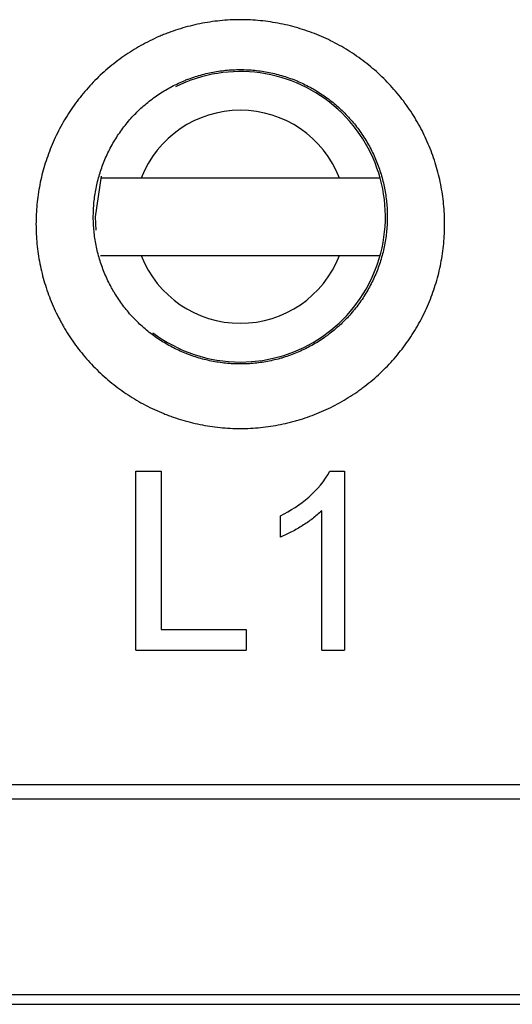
# Model space of a CAD drawing. Header units: millimetres. Extents: x -0.57 to 0.95, y -0.4 to 0.71.
# Tile 34 of 256: x 0.0248 to 0.0375, y -0.0564 to -0.0309. Entities that reach past the tile are written whole.
import ezdxf

# ---------------------------------------------------------------- set-up
doc = ezdxf.new("R2010")
doc.units = ezdxf.units.MM
doc.layers.add('FORMAT', color=7, linetype='Continuous')

msp = doc.modelspace()

# ---------------------------------------------------------------- linework, layer by layer
at = {"layer": 'FORMAT', "color": 7, "linetype": 'Continuous', "lineweight": 25}
for p, q in [((0.03303, -0.035022), (0.027907, -0.035022)), ((0.027907, -0.037022), (0.03303, -0.037022)), ((0.027772, -0.042589), (0.028424, -0.042589)), ((0.032784, -0.042589), (0.033165, -0.042589)), ((0.031506, -0.044291), (0.031506, -0.043745)), ((0.028424, -0.046678), (0.030617, -0.046678)), ((0.030617, -0.046678), (0.030617, -0.047212)), ((0.027772, -0.047212), (0.030617, -0.047212)), ((0.032573, -0.047212), (0.033165, -0.047212)), ((0.199546, -0.050689), (0.001391, -0.050689)), ((0.001391, -0.051047), (0.199546, -0.051047)), ((0.208732, -0.05611), (-0.007795, -0.05611)), ((-0.007513, -0.056353), (0.20845, -0.056353))]:
    msp.add_line(p, q, dxfattribs=at)
at = {"layer": 'FORMAT', "color": 7, "linetype": 'Continuous', "lineweight": 25, "flags": 128}
msp.add_lwpolyline([(0.026869, -0.03497), (0.026719, -0.036022), (0.026735, -0.036371)], dxfattribs=at)
at = {"layer": 'FORMAT', "color": 7, "linetype": 'Continuous', "lineweight": 25}
for radius, start, end in [(0.00375, 269.999965, 116.505654), (0.0027500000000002, 21.323651, 158.676278), (0.00275, 201.323651, 338.676278), (0.00375, 232.926777, 269.999965)]:
    msp.add_arc((0.030469, -0.036022), radius, start, end, dxfattribs=at)
for points, knots in [([(0.0357470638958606, -0.0363935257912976), (0.0357529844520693, -0.036222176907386), (0.0357505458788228, -0.0360516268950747), (0.0357293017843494, -0.0357121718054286), (0.0357105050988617, -0.0355432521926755), (0.0356700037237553, -0.0352910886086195), (0.0356544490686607, -0.0352072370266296), (0.0356191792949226, -0.0350399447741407), (0.0355994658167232, -0.0349565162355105), (0.035555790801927, -0.034790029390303), (0.0355318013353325, -0.0347069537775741), (0.0354801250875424, -0.0345431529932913), (0.0354523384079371, -0.0344620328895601), (0.035363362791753, -0.0342215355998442), (0.0352964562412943, -0.0340645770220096), (0.0351848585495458, -0.0338343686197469), (0.0351457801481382, -0.0337584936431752), (0.0350638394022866, -0.0336084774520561), (0.0350209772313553, -0.0335343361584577), (0.0349314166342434, -0.0333878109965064), (0.0348847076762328, -0.033315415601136), (0.0347874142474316, -0.0331724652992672), (0.0347366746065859, -0.0331017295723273), (0.0346324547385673, -0.0329637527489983), (0.0345787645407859, -0.0328961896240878), (0.0344683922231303, -0.0327640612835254), (0.0344116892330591, -0.0326994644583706), (0.0342370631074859, -0.0325100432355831), (0.0341146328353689, -0.0323895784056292), (0.0339219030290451, -0.0322176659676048), (0.0338561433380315, -0.0321618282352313), (0.0337215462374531, -0.0320531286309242), (0.0336526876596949, -0.0320002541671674), (0.0335119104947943, -0.031897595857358), (0.0334397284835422, -0.0318476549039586), (0.0332939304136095, -0.0317520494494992), (0.0332200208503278, -0.0317061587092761), (0.0330703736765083, -0.0316182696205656), (0.0329946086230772, -0.0315762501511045), (0.0328412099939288, -0.0314960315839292), (0.032763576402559, -0.0314578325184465), (0.03260644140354, -0.0313852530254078), (0.0325269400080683, -0.0313508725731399), (0.0323660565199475, -0.0312859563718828), (0.0322846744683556, -0.0312554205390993), (0.0321200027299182, -0.0311982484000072), (0.032036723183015, -0.0311716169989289), (0.0318681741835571, -0.0311223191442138), (0.031782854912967, -0.0310996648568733), (0.0316123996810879, -0.0310589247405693), (0.031526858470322, -0.0310407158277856), (0.0313554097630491, -0.031008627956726), (0.0312694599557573, -0.0309947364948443), (0.0310109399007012, -0.030959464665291), (0.0308377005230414, -0.0309444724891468), (0.0305764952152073, -0.030934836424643), (0.0304892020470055, -0.030933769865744), (0.0303141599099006, -0.0309359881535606), (0.0302264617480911, -0.0309392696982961), (0.0300503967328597, -0.0309502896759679), (0.0299627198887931, -0.0309579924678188), (0.0297886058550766, -0.0309776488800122), (0.0297020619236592, -0.0309896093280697), (0.0294440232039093, -0.0310317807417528), (0.0292740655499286, -0.0310682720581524), (0.0289382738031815, -0.0311578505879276), (0.0287724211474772, -0.0312109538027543), (0.028567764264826, -0.0312878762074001), (0.028526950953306, -0.0313038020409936), (0.0284456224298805, -0.0313367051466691), (0.0284050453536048, -0.0313537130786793), (0.0282843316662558, -0.031406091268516), (0.0282051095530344, -0.0314428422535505), (0.0280490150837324, -0.0315199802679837), (0.0279721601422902, -0.0315603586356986), (0.0278208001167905, -0.0316446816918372), (0.0277462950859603, -0.0316886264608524), (0.0275996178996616, -0.0317800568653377), (0.0275274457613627, -0.0318275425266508), (0.027385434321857, -0.0319260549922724), (0.02731559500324, -0.0319770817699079), (0.0271782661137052, -0.0320827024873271), (0.027110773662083, -0.0321373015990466), (0.0269781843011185, -0.0322500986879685), (0.026912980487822, -0.0323084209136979), (0.0267864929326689, -0.0324273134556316), (0.0267249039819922, -0.0324881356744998), (0.0266051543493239, -0.032612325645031), (0.0265469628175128, -0.0326757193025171), (0.0263773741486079, -0.0328697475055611), (0.0262709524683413, -0.0330042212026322), (0.0261212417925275, -0.0332135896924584), (0.0260729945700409, -0.0332846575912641), (0.0259798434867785, -0.0334293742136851), (0.0259349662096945, -0.0335029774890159), (0.0258485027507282, -0.0336529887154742), (0.0258071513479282, -0.0337290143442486), (0.0257286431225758, -0.0338821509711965), (0.0256913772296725, -0.0339594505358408), (0.025585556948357, -0.0341933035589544), (0.0255228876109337, -0.0343519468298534), (0.025440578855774, -0.0345939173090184), (0.0254150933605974, -0.0346752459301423), (0.0253680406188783, -0.0348392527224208), (0.025346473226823, -0.0349219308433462), (0.0253073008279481, -0.0350886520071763), (0.025289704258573, -0.0351726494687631), (0.0252585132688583, -0.0353422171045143), (0.0252450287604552, -0.0354272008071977), (0.0252109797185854, -0.0356818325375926), (0.025196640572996, -0.0358517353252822), (0.0251905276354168, -0.036021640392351)], [0.0174466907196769, 0.0174466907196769, 0.0174466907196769, 0.0174466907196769, 0.0179683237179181, 0.0179683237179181, 0.0184899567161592, 0.0184899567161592, 0.0187507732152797, 0.0187507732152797, 0.0190115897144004, 0.0190115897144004, 0.0192724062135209, 0.0192724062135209, 0.0195332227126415, 0.0195332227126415, 0.0200548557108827, 0.0200548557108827, 0.0203156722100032, 0.0203156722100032, 0.0205764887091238, 0.0205764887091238, 0.0208373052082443, 0.0208373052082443, 0.0210981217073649, 0.0210981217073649, 0.0213589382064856, 0.0213589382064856, 0.0216197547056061, 0.0216197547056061, 0.0221413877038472, 0.0221413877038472, 0.0224022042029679, 0.0224022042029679, 0.0226630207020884, 0.0226630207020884, 0.022923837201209, 0.022923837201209, 0.0231846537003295, 0.0231846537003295, 0.0234454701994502, 0.0234454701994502, 0.0237062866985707, 0.0237062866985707, 0.0239671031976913, 0.0239671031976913, 0.0242279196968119, 0.0242279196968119, 0.0244887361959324, 0.0244887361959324, 0.024749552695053, 0.024749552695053, 0.0250103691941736, 0.0250103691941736, 0.0252711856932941, 0.0252711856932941, 0.0257928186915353, 0.0257928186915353, 0.0260536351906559, 0.0260536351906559, 0.0263144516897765, 0.0263144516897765, 0.026575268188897, 0.026575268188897, 0.0268360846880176, 0.0268360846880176, 0.0273577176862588, 0.0273577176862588, 0.0278793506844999, 0.0278793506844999, 0.0280097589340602, 0.0280097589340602, 0.0281401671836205, 0.0281401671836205, 0.028400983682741, 0.028400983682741, 0.0286618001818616, 0.0286618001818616, 0.0289226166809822, 0.0289226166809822, 0.0291834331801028, 0.0291834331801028, 0.0294442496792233, 0.0294442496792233, 0.0297050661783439, 0.0297050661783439, 0.0299658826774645, 0.0299658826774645, 0.0302266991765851, 0.0302266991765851, 0.0304875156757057, 0.0304875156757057, 0.0310091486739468, 0.0310091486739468, 0.0312699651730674, 0.0312699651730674, 0.031530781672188, 0.031530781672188, 0.0317915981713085, 0.0317915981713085, 0.0320524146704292, 0.0320524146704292, 0.0325740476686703, 0.0325740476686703, 0.0328348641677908, 0.0328348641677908, 0.0330956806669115, 0.0330956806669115, 0.033356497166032, 0.033356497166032, 0.0336173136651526, 0.0336173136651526, 0.0341389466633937, 0.0341389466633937, 0.0341389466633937, 0.0341389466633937]), ([(0.0266711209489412, -0.0358851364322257), (0.0266755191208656, -0.0357627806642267), (0.0266858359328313, -0.0356404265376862), (0.0267103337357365, -0.0354570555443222), (0.0267200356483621, -0.0353958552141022), (0.0267424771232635, -0.0352737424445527), (0.0267551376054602, -0.0352132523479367), (0.026783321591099, -0.0350931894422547), (0.0267988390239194, -0.0350336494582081), (0.0268326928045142, -0.0349155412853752), (0.026851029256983, -0.0348569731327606), (0.0269102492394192, -0.0346827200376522), (0.0269553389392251, -0.0345684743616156), (0.027031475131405, -0.0344000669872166), (0.027058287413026, -0.0343444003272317), (0.0271147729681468, -0.0342341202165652), (0.0271445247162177, -0.0341793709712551), (0.0272067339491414, -0.0340713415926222), (0.027239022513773, -0.0340183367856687), (0.0273060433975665, -0.0339141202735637), (0.0273407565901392, -0.0338629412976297), (0.0274484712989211, -0.0337121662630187), (0.0275250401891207, -0.0336153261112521), (0.0276470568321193, -0.0334755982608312), (0.0276889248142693, -0.0334299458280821), (0.0277750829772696, -0.0333405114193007), (0.0278193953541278, -0.0332967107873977), (0.0279104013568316, -0.0332110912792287), (0.0279573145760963, -0.0331690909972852), (0.0280527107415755, -0.0330878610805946), (0.0281012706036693, -0.0330485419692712), (0.0282000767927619, -0.0329724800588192), (0.0282503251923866, -0.0329357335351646), (0.0283525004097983, -0.0328647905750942), (0.0284044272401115, -0.0328305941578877), (0.0285099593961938, -0.0327647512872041), (0.0285635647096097, -0.0327331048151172), (0.028672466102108, -0.0326723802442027), (0.0287277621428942, -0.0326433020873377), (0.0288400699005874, -0.0325877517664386), (0.028897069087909, -0.0325612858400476), (0.0289839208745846, -0.0325235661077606), (0.029013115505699, -0.0325113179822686), (0.0290716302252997, -0.0324876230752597), (0.0291009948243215, -0.0324761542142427), (0.0292482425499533, -0.0324207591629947), (0.0293675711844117, -0.0323825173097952), (0.0296091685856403, -0.0323180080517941), (0.0297314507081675, -0.0322917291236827), (0.0299171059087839, -0.0322613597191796), (0.0299793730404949, -0.0322527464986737), (0.0301046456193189, -0.0322385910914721), (0.03016772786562, -0.0322330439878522), (0.0302944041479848, -0.0322251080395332), (0.0303575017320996, -0.0322227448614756), (0.0304834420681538, -0.0322211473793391), (0.0305462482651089, -0.0322219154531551), (0.0307341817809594, -0.0322288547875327), (0.0308588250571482, -0.0322396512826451), (0.0310448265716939, -0.0322650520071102), (0.0311066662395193, -0.0322750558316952), (0.0312300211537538, -0.0322981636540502), (0.0312915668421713, -0.0323112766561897), (0.0314142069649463, -0.0323406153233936), (0.0314755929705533, -0.0323569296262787), (0.0315968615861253, -0.0323924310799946), (0.0316567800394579, -0.0324116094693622), (0.0317752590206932, -0.0324527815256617), (0.0318338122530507, -0.0324747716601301), (0.0319495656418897, -0.0325215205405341), (0.032006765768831, -0.0325462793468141), (0.0321198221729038, -0.0325985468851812), (0.0321756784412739, -0.0326260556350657), (0.032286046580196, -0.0326838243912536), (0.0323405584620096, -0.0327140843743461), (0.0324482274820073, -0.0327773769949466), (0.0325014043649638, -0.0328104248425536), (0.0326063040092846, -0.0328792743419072), (0.0326582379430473, -0.0329152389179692), (0.0327595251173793, -0.0329891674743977), (0.0328090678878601, -0.0330272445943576), (0.0329059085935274, -0.0331055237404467), (0.0329532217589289, -0.0331457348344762), (0.033091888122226, -0.0332695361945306), (0.033179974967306, -0.0333562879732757), (0.0333056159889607, -0.0334926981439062), (0.0333464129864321, -0.0335392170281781), (0.033425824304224, -0.0336343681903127), (0.0334644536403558, -0.0336830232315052), (0.0335394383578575, -0.0337823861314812), (0.0335759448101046, -0.0338333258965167), (0.0336459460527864, -0.0339362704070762), (0.0336795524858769, -0.0339884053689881), (0.0337439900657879, -0.0340939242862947), (0.0337748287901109, -0.0341473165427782), (0.0338337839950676, -0.0342553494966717), (0.0338619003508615, -0.0343099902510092), (0.0339421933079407, -0.0344757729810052), (0.0339903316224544, -0.0345888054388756), (0.0340543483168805, -0.0347619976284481), (0.034074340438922, -0.0348204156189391), (0.0341115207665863, -0.0349383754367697), (0.0341287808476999, -0.0349982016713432), (0.0341602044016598, -0.0351180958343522), (0.034174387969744, -0.0351781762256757), (0.0341997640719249, -0.0352986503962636), (0.0342109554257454, -0.0353590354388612), (0.0342400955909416, -0.0355406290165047), (0.0342536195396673, -0.0356622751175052), (0.0342661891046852, -0.0358633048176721), (0.0342686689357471, -0.0359423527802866), (0.0342686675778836, -0.0360216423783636)], [0.017632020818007, 0.017632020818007, 0.017632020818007, 0.017632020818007, 0.0181536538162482, 0.0181536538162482, 0.0184144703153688, 0.0184144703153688, 0.0186752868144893, 0.0186752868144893, 0.0189361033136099, 0.0189361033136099, 0.0191969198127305, 0.0191969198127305, 0.0197185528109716, 0.0197185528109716, 0.0199793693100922, 0.0199793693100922, 0.0202401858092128, 0.0202401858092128, 0.0205010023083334, 0.0205010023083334, 0.020761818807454, 0.020761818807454, 0.0212834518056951, 0.0212834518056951, 0.0215442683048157, 0.0215442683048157, 0.0218050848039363, 0.0218050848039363, 0.0220659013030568, 0.0220659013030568, 0.0223267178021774, 0.0223267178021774, 0.022587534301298, 0.022587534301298, 0.0228483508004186, 0.0228483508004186, 0.0231091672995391, 0.0231091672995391, 0.0233699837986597, 0.0233699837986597, 0.0236308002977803, 0.0236308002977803, 0.0237612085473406, 0.0237612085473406, 0.0238916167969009, 0.0238916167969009, 0.024413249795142, 0.024413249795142, 0.0249348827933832, 0.0249348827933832, 0.0251956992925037, 0.0251956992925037, 0.0254565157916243, 0.0254565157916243, 0.0257173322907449, 0.0257173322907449, 0.0259781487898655, 0.0259781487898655, 0.0264997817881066, 0.0264997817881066, 0.0267605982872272, 0.0267605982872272, 0.0270214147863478, 0.0270214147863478, 0.0272822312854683, 0.0272822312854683, 0.0275430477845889, 0.0275430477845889, 0.0278038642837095, 0.0278038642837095, 0.0280646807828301, 0.0280646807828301, 0.0283254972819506, 0.0283254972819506, 0.0285863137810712, 0.0285863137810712, 0.0288471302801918, 0.0288471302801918, 0.0291079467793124, 0.0291079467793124, 0.0293687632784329, 0.0293687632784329, 0.0296295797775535, 0.0296295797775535, 0.0301512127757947, 0.0301512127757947, 0.0304120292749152, 0.0304120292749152, 0.0306728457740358, 0.0306728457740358, 0.0309336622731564, 0.0309336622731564, 0.031194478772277, 0.031194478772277, 0.0314552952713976, 0.0314552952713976, 0.0317161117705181, 0.0317161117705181, 0.0322377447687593, 0.0322377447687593, 0.0324985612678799, 0.0324985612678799, 0.0327593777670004, 0.0327593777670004, 0.033020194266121, 0.033020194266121, 0.0332810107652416, 0.0332810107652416, 0.0338026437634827, 0.0338026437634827, 0.0341389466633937, 0.0341389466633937, 0.0341389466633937, 0.0341389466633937]), ([(0.0279069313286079, -0.0350216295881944), (0.0278340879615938, -0.0350216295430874), (0.0276323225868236, -0.0350216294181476), (0.0273244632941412, -0.0350216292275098), (0.027062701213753, -0.0350216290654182), (0.0269012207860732, -0.0350216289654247), (0.0268559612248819, -0.0350216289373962), (0.0268545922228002, -0.03502162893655), (0.0268544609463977, -0.0350216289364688)], [0, 0, 0, 0, 0.1358386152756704, 0.376252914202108, 0.6015996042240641, 0.776697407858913, 0.9785870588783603, 1, 1, 1, 1]), ([(0.0340828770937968, -0.0350216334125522), (0.034076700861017, -0.0350216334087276), (0.034062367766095, -0.035021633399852), (0.033932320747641, -0.0350216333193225), (0.033703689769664, -0.0350216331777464), (0.0333985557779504, -0.0350216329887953), (0.0331606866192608, -0.0350216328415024), (0.0330366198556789, -0.0350216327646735), (0.0330304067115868, -0.035021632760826)], [0, 0, 0, 0, 0.1525762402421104, 0.3540814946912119, 0.5581838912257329, 0.7684476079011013, 0.9884040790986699, 1, 1, 1, 1]), ([(0.0251905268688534, -0.0360216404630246), (0.0251844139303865, -0.0361915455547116), (0.0251865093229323, -0.0363615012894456), (0.0252020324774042, -0.0366165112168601), (0.0252092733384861, -0.0367015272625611), (0.0252279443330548, -0.0368715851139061), (0.0252393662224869, -0.0369565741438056), (0.0252665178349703, -0.0371267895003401), (0.0252821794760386, -0.0372115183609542), (0.0253174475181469, -0.0373793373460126), (0.02533708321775, -0.0374626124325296), (0.0254018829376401, -0.0377103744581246), (0.0254529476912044, -0.0378729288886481), (0.0255412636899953, -0.0381128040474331), (0.0255726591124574, -0.0381921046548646), (0.0256393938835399, -0.0383493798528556), (0.0256747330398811, -0.0384273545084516), (0.0257494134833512, -0.0385819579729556), (0.025788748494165, -0.0386585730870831), (0.0258508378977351, -0.0387725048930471), (0.025872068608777, -0.0388103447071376), (0.0259153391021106, -0.0388852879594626), (0.0259374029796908, -0.0389224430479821), (0.026049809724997, -0.0391065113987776), (0.0261464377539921, -0.0392485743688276), (0.0263528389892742, -0.0395224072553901), (0.0264626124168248, -0.0396541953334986), (0.0266372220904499, -0.0398441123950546), (0.0266970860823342, -0.0399061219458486), (0.0268201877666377, -0.0400275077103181), (0.0268834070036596, -0.0400868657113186), (0.02701336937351, -0.0402029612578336), (0.0270800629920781, -0.0402596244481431), (0.0272153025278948, -0.0403688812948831), (0.0272841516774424, -0.040421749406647), (0.027493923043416, -0.0405747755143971), (0.0276383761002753, -0.0406696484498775), (0.0278617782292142, -0.0408011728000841), (0.0279373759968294, -0.0408432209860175), (0.028090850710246, -0.0409237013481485), (0.0281687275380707, -0.040962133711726), (0.0283267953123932, -0.041035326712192), (0.028406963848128, -0.0410700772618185), (0.0285290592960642, -0.041119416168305), (0.0285700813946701, -0.0411354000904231), (0.0286522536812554, -0.0411662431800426), (0.0286934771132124, -0.0411811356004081), (0.0289000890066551, -0.0412528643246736), (0.029067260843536, -0.041301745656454), (0.0294051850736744, -0.0413827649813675), (0.0295759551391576, -0.0414149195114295), (0.0299211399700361, -0.0414623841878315), (0.0300955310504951, -0.0414776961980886), (0.03044818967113, -0.0414908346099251), (0.0306233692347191, -0.0414885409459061), (0.0309713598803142, -0.041466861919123), (0.0311441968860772, -0.0414474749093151), (0.0314875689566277, -0.0413917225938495), (0.0316581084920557, -0.0413553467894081), (0.0318698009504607, -0.0412990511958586), (0.0319120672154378, -0.0412872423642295), (0.0319964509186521, -0.0412625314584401), (0.032038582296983, -0.0412496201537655), (0.0321640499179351, -0.041209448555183), (0.0322466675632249, -0.0411807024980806), (0.0324099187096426, -0.0411193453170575), (0.0324905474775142, -0.041086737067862), (0.0326498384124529, -0.0410177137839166), (0.0327285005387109, -0.040981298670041), (0.0328838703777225, -0.040904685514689), (0.0329605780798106, -0.040864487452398), (0.0331120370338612, -0.0407803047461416), (0.033186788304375, -0.0407363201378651), (0.0333343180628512, -0.0406445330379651), (0.0334070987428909, -0.040596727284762), (0.0335147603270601, -0.0405221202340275), (0.0335504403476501, -0.0404967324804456), (0.0336210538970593, -0.040445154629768), (0.0336559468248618, -0.0404189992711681), (0.0338284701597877, -0.0402862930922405), (0.0339601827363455, -0.0401741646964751), (0.0342113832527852, -0.0399382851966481), (0.0343308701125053, -0.0398145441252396), (0.0345009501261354, -0.0396202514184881), (0.0345561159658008, -0.0395540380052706), (0.0346633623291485, -0.0394186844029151), (0.034715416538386, -0.0393495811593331), (0.0348164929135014, -0.0392082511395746), (0.0348651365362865, -0.0391365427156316), (0.0349584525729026, -0.0389914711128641), (0.0350031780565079, -0.0389180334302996), (0.0351316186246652, -0.0386951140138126), (0.0352096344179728, -0.0385429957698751), (0.0353506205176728, -0.0382318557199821), (0.0354135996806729, -0.0380727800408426), (0.0354965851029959, -0.0378290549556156), (0.0355223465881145, -0.0377468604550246), (0.0355699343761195, -0.0375808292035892), (0.0355916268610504, -0.0374974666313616), (0.035650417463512, -0.0372464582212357), (0.0356813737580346, -0.0370775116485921), (0.0357153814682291, -0.0368223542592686), (0.035724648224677, -0.0367368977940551), (0.0357390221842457, -0.036565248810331), (0.03574410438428, -0.0364792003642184), (0.0357470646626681, -0.0363935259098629)], [0.0007544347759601, 0.0007544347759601, 0.0007544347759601, 0.0007544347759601, 0.0012760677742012, 0.0012760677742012, 0.0015368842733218, 0.0015368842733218, 0.0017977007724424, 0.0017977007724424, 0.0020585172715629, 0.0020585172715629, 0.0023193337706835, 0.0023193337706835, 0.0028409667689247, 0.0028409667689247, 0.0031017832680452, 0.0031017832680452, 0.0033625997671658, 0.0033625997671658, 0.0036234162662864, 0.0036234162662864, 0.0037538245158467, 0.0037538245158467, 0.003884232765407, 0.003884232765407, 0.0044058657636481, 0.0044058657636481, 0.0049274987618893, 0.0049274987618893, 0.0051883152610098, 0.0051883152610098, 0.0054491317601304, 0.0054491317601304, 0.005709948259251, 0.005709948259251, 0.0059707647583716, 0.0059707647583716, 0.0064923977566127, 0.0064923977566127, 0.0067532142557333, 0.0067532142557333, 0.0070140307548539, 0.0070140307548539, 0.0072748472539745, 0.0072748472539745, 0.0074052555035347, 0.0074052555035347, 0.007535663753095, 0.007535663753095, 0.0080572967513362, 0.0080572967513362, 0.0085789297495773, 0.0085789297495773, 0.0091005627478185, 0.0091005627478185, 0.0096221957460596, 0.0096221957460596, 0.0101438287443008, 0.0101438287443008, 0.0106654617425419, 0.0106654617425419, 0.0107958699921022, 0.0107958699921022, 0.0109262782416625, 0.0109262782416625, 0.0111870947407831, 0.0111870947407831, 0.0114479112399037, 0.0114479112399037, 0.0117087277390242, 0.0117087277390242, 0.0119695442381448, 0.0119695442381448, 0.0122303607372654, 0.0122303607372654, 0.012491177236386, 0.012491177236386, 0.0126215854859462, 0.0126215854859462, 0.0127519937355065, 0.0127519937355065, 0.0132736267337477, 0.0132736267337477, 0.0137952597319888, 0.0137952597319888, 0.0140560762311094, 0.0140560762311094, 0.01431689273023, 0.01431689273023, 0.0145777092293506, 0.0145777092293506, 0.0148385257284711, 0.0148385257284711, 0.0153601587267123, 0.0153601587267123, 0.0158817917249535, 0.0158817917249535, 0.016142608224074, 0.016142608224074, 0.0164034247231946, 0.0164034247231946, 0.0169250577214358, 0.0169250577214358, 0.0171858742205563, 0.0171858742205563, 0.0174466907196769, 0.0174466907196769, 0.0174466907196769, 0.0174466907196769]), ([(0.0342663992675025, -0.0361529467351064), (0.0342642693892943, -0.0362146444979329), (0.0342606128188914, -0.0362766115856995), (0.0342502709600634, -0.0364002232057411), (0.0342436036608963, -0.0364617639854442), (0.0342191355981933, -0.0366455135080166), (0.034196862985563, -0.036767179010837), (0.0341545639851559, -0.0369479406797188), (0.0341389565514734, -0.0370079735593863), (0.0341047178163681, -0.0371275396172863), (0.0340861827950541, -0.0371867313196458), (0.0340264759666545, -0.0373622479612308), (0.0339811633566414, -0.0374768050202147), (0.0338797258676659, -0.0377008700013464), (0.0338235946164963, -0.0378104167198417), (0.0337311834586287, -0.0379709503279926), (0.0336990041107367, -0.0380238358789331), (0.0336318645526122, -0.0381283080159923), (0.0335968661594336, -0.0381799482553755), (0.0335241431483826, -0.0382817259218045), (0.0334866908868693, -0.0383314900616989), (0.0334095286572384, -0.0384289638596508), (0.0333698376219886, -0.0384766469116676), (0.0332474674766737, -0.0386165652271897), (0.0331614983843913, -0.0387056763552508), (0.032980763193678, -0.0388755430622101), (0.0328859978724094, -0.038956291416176), (0.0327618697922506, -0.0390518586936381), (0.0327367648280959, -0.0390706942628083), (0.0326859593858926, -0.0391078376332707), (0.0326602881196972, -0.0391261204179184), (0.0325828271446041, -0.039179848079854), (0.0325304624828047, -0.0392142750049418), (0.0324243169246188, -0.0392803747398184), (0.0323705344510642, -0.0393120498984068), (0.0322615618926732, -0.0393726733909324), (0.0322063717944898, -0.0394016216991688), (0.0320945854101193, -0.0394567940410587), (0.0320379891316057, -0.0394830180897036), (0.0319233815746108, -0.0395327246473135), (0.031865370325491, -0.0395562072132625), (0.0317479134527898, -0.0396003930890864), (0.031688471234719, -0.0396210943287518), (0.0315981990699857, -0.039650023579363), (0.0315678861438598, -0.0396593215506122), (0.0315071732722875, -0.0396771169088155), (0.0314767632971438, -0.0396856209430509), (0.0313244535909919, -0.039726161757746), (0.0312017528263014, -0.0397523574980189), (0.0309547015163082, -0.0397925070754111), (0.0308303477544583, -0.0398064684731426), (0.0305799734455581, -0.039822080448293), (0.0304539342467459, -0.0398237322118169), (0.030200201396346, -0.0398142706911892), (0.0300747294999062, -0.0398032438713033), (0.0298263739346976, -0.0397690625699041), (0.0297035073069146, -0.0397459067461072), (0.0294603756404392, -0.0396875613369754), (0.0293400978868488, -0.0396523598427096), (0.0291914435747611, -0.0396007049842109), (0.0291617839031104, -0.0395899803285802), (0.0291026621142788, -0.0395677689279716), (0.0290731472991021, -0.0395562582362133), (0.0289853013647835, -0.0395207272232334), (0.0289276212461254, -0.0394957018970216), (0.0288138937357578, -0.039442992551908), (0.0287578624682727, -0.0394153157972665), (0.0286474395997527, -0.039357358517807), (0.0285930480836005, -0.0393270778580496), (0.0284323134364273, -0.0392323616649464), (0.0283283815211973, -0.0391640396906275), (0.0281774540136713, -0.0390538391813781), (0.0281279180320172, -0.039015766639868), (0.0280306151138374, -0.0389370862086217), (0.0279826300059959, -0.0388962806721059), (0.0278891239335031, -0.0388126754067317), (0.0278436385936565, -0.0387699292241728), (0.0277550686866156, -0.0386825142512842), (0.0277119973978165, -0.038637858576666), (0.0275863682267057, -0.038501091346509), (0.0275073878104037, -0.0384061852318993), (0.02735888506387, -0.0382089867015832), (0.0272893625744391, -0.0381066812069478), (0.0272084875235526, -0.0379741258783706), (0.0271926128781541, -0.0379473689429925), (0.0271614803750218, -0.0378933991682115), (0.027146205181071, -0.0378661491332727), (0.0271015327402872, -0.0377841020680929), (0.0270732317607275, -0.0377289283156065), (0.0270195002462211, -0.0376175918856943), (0.0269940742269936, -0.0375614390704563), (0.0269460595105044, -0.0374481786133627), (0.0269234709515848, -0.037391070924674), (0.0268599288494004, -0.0372183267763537), (0.0268231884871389, -0.0371012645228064), (0.0267765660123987, -0.0369228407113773), (0.0267624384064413, -0.0368628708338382), (0.0267370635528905, -0.0367420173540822), (0.0267257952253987, -0.0366810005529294), (0.0267062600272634, -0.0365584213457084), (0.026698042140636, -0.0364972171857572), (0.026684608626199, -0.0363747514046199), (0.0266793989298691, -0.0363135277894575), (0.0266709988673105, -0.0361754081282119), (0.0266686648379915, -0.0360985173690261), (0.026668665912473, -0.0360216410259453)], [0.0009483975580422, 0.0009483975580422, 0.0009483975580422, 0.0009483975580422, 0.0012092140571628, 0.0012092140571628, 0.0014700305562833, 0.0014700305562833, 0.0019916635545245, 0.0019916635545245, 0.0022524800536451, 0.0022524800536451, 0.0025132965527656, 0.0025132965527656, 0.0030349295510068, 0.0030349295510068, 0.0035565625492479, 0.0035565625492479, 0.0038173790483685, 0.0038173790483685, 0.0040781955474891, 0.0040781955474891, 0.0043390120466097, 0.0043390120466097, 0.0045998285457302, 0.0045998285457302, 0.0051214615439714, 0.0051214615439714, 0.0056430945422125, 0.0056430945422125, 0.0057735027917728, 0.0057735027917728, 0.0059039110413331, 0.0059039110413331, 0.0061647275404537, 0.0061647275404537, 0.0064255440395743, 0.0064255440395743, 0.0066863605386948, 0.0066863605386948, 0.0069471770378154, 0.0069471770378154, 0.007207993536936, 0.007207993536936, 0.0074688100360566, 0.0074688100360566, 0.0075992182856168, 0.0075992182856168, 0.0077296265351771, 0.0077296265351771, 0.0082512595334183, 0.0082512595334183, 0.0087728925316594, 0.0087728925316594, 0.0092945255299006, 0.0092945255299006, 0.0098161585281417, 0.0098161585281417, 0.0103377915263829, 0.0103377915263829, 0.010859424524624, 0.010859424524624, 0.0109898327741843, 0.0109898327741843, 0.0111202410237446, 0.0111202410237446, 0.0113810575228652, 0.0113810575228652, 0.0116418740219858, 0.0116418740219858, 0.0119026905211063, 0.0119026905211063, 0.0124243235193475, 0.0124243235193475, 0.0126851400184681, 0.0126851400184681, 0.0129459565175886, 0.0129459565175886, 0.0132067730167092, 0.0132067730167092, 0.0134675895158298, 0.0134675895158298, 0.0139892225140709, 0.0139892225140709, 0.0145108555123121, 0.0145108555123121, 0.0146412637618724, 0.0146412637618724, 0.0147716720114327, 0.0147716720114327, 0.0150324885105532, 0.0150324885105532, 0.0152933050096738, 0.0152933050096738, 0.0155541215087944, 0.0155541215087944, 0.0160757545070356, 0.0160757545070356, 0.0163365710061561, 0.0163365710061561, 0.0165973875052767, 0.0165973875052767, 0.0168582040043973, 0.0168582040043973, 0.0171190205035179, 0.0171190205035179, 0.0174466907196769, 0.0174466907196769, 0.0174466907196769, 0.0174466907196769]), ([(0.0268544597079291, -0.0370216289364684), (0.0268560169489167, -0.0370216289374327), (0.0268606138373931, -0.037021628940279), (0.0269204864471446, -0.0370216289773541), (0.0270795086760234, -0.037021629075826), (0.027344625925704, -0.0370216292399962), (0.0276343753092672, -0.0370216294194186), (0.0278279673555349, -0.0370216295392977), (0.0279069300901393, -0.0370216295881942)], [0, 0, 0, 0, 0.0757716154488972, 0.2236735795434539, 0.4316692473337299, 0.6394533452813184, 0.8529394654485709, 1, 1, 1, 1]), ([(0.0330304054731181, -0.037021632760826), (0.0330369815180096, -0.037021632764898), (0.0331758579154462, -0.0370216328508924), (0.0334411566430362, -0.037021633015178), (0.0337668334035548, -0.0370216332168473), (0.0339874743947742, -0.0370216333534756), (0.0340747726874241, -0.037021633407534), (0.034081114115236, -0.0370216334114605), (0.0340828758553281, -0.0370216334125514)], [0, 0, 0, 0, 0.0122827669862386, 0.2593939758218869, 0.4922045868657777, 0.7109417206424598, 0.9196954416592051, 0.9999999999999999, 0.9999999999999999, 0.9999999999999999, 0.9999999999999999]), ([(0.0315058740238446, -0.0437446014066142), (0.0317668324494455, -0.0436077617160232), (0.0320189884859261, -0.0434535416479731), (0.0324601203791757, -0.0430666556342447), (0.0326397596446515, -0.0428413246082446), (0.0327838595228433, -0.0425888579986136)], [0, 0, 0, 0, 0.5, 0.5, 1, 1, 1, 1]), ([(0.0325727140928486, -0.0436093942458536), (0.0324945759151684, -0.0436812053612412), (0.032416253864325, -0.0437531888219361), (0.0323322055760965, -0.0438183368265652), (0.0322491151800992, -0.0438827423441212), (0.0321606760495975, -0.0439404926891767), (0.0320714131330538, -0.0439964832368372), (0.0319813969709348, -0.0440529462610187), (0.031890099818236, -0.0441078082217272), (0.0317955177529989, -0.0441566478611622), (0.0317010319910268, -0.0442054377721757), (0.0316033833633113, -0.0442482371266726), (0.0315058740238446, -0.0442909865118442)], [0, 0, 0, 0, 0.251157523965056, 0.251157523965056, 0.251157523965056, 0.499516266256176, 0.499516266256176, 0.499516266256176, 0.749926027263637, 0.749926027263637, 0.749926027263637, 1, 1, 1, 1])]:
    msp.add_open_spline(points, degree=3, knots=knots, dxfattribs=at)
for points in [[(0.0266686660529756, -0.0360216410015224), (0.0266686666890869, -0.0359761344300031), (0.0266694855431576, -0.035930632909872), (0.0266711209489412, -0.0358851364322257)], [(0.0342686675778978, -0.0360216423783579), (0.0342686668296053, -0.0360653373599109), (0.0342679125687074, -0.036109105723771), (0.0342663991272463, -0.0361529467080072)], [(0.027771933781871, -0.0472118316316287), (0.027771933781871, -0.0464410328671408), (0.027771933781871, -0.0448994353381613), (0.0277719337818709, -0.0433590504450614), (0.0277719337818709, -0.0425888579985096)], [(0.0284238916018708, -0.0425888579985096), (0.0284238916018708, -0.0432702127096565), (0.0284238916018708, -0.044632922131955), (0.0284238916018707, -0.0459965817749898), (0.0284238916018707, -0.0466784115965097)], [(0.0331654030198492, -0.0425888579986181), (0.0331654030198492, -0.0433590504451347), (0.0331654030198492, -0.0448994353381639), (0.0331654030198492, -0.0464410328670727), (0.0331654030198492, -0.0472118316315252)], [(0.0325727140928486, -0.0472118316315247), (0.0325727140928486, -0.046611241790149), (0.0325727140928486, -0.0454100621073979), (0.0325727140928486, -0.0442096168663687), (0.0325727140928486, -0.0436093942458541)]]:
    msp.add_open_spline(points, degree=3, dxfattribs=at)

doc.saveas('drawing.dxf')
